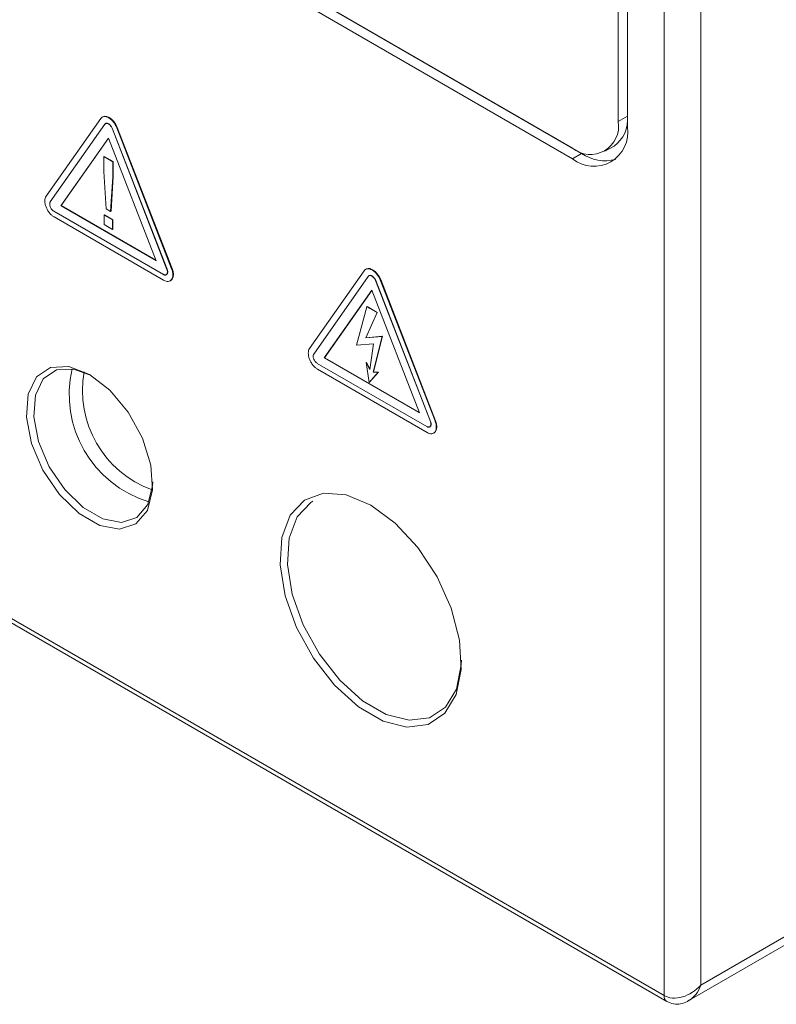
# Model space of a CAD drawing. Header units: millimetres. Extents: x -420 to 420, y -297 to 297.
# Tile 146 of 203: x 209 to 238, y 30 to 68. Entities that reach past the tile are written whole.
import ezdxf

# ---------------------------------------------------------------- set-up
doc = ezdxf.new("R2010")
doc.units = ezdxf.units.MM
doc.header["$MEASUREMENT"] = 0
doc.layers.add('layer 1', color=7, linetype='Continuous')

msp = doc.modelspace()

# ---------------------------------------------------------------- linework, layer by layer
at = {"layer": 'layer 1', "lineweight": 9}
for points in [[(233.7331, 30.4785), (233.7331, 30.4785), (233.7331, 165.2103), (233.7331, 165.2103)], [(235.1473, 164.802), (235.1473, 164.802), (235.1473, 30.8867), (235.1473, 30.8867)], [(231.9653, 64.1613), (231.9653, 64.1613), (231.9653, 104.0501), (231.9653, 104.0501)], [(232.3189, 63.9571), (232.3189, 63.9571), (232.3189, 103.8459), (232.3189, 103.8459)], [(191.3059, 85.5921), (191.3059, 85.5921), (230.1974, 63.1405), (230.1974, 63.1405)], [(191.6595, 85.3879), (191.6595, 85.3879), (230.551, 62.9363), (230.551, 62.9363)], [(191.3059, 85.1837), (191.3059, 85.1837), (230.1974, 62.7321), (230.1974, 62.7321)], [(209.8986, 61.2827), (209.8986, 61.2827), (212.0055, 64.2803), (212.0055, 64.2803)], [(212.0821, 64.3445), (212.0821, 64.3445), (212.0623, 64.3331), (212.0623, 64.3331)], [(231.8011, 63.2207), (232.1697, 63.4791), (232.3683, 63.9179), (232.3189, 64.3653)], [(232.3189, 64.3653), (232.3189, 64.3653), (231.9653, 64.1613), (231.9653, 64.1613)], [(210.0605, 61.0633), (210.0605, 61.0633), (212.1673, 64.0609), (212.1673, 64.0609)], [(212.4421, 63.9027), (212.4421, 63.9027), (212.4519, 63.9085), (212.4519, 63.9085)], [(212.4421, 63.9027), (212.4421, 63.9027), (214.5595, 58.4664), (214.5595, 58.4664)], [(212.4519, 63.9085), (212.4519, 63.9085), (214.5693, 58.4722), (214.5693, 58.4722)], [(212.6433, 63.9359), (212.6433, 63.9359), (212.6235, 63.9245), (212.6235, 63.9245)], [(212.6235, 63.9245), (212.6235, 63.9245), (214.7409, 58.4882), (214.7409, 58.4882)], [(214.7607, 58.4996), (214.7607, 58.4996), (212.6433, 63.9359), (212.6433, 63.9359)], [(210.4703, 60.9183), (210.4703, 60.9183), (212.3047, 63.5285), (212.3047, 63.5285)], [(210.4801, 60.9241), (210.4801, 60.9241), (212.3069, 63.5231), (212.3069, 63.5231)], [(212.3047, 63.5285), (212.3047, 63.5285), (214.1393, 58.8002), (214.1393, 58.8002)], [(231.4475, 63.0167), (231.4475, 63.0167), (231.8011, 63.2207), (231.8011, 63.2207)], [(212.1423, 62.8227), (212.1423, 62.8227), (212.1253, 62.8129), (212.1253, 62.8129)], [(212.1253, 62.2329), (212.1253, 62.2329), (212.1253, 62.8129), (212.1253, 62.8129)], [(212.1253, 62.8129), (212.1253, 62.8129), (212.4701, 62.6139), (212.4701, 62.6139)], [(212.1423, 62.8227), (212.1423, 62.8227), (212.4871, 62.6237), (212.4871, 62.6237)], [(212.4871, 62.6237), (212.4871, 62.6237), (212.4701, 62.6139), (212.4701, 62.6139)], [(212.4701, 62.6139), (212.4701, 62.6139), (212.4701, 62.0339), (212.4701, 62.0339)], [(212.4871, 62.6237), (212.4871, 62.6237), (212.4871, 62.0437), (212.4871, 62.0437)], [(230.551, 62.9363), (230.551, 62.9363), (230.1974, 62.7321), (230.1974, 62.7321)], [(230.551, 62.9363), (230.9338, 62.6711), (231.4133, 62.5861), (231.8637, 62.7037)], [(212.2105, 60.7981), (212.2105, 60.7981), (212.1253, 62.2329), (212.1253, 62.2329)], [(212.4701, 62.0339), (212.4701, 62.0339), (212.3895, 60.6947), (212.3895, 60.6947)], [(212.4871, 62.0437), (212.4871, 62.0437), (212.4065, 60.7045), (212.4065, 60.7045)], [(212.4871, 62.0437), (212.4871, 62.0437), (212.4701, 62.0339), (212.4701, 62.0339)], [(210.4801, 60.9241), (210.4801, 60.9241), (210.4703, 60.9183), (210.4703, 60.9183)], [(214.1393, 58.8002), (214.1393, 58.8002), (210.4703, 60.9183), (210.4703, 60.9183)], [(214.1335, 58.815), (214.1335, 58.815), (210.4801, 60.9241), (210.4801, 60.9241)], [(212.3895, 60.6947), (212.3895, 60.6947), (212.2105, 60.7981), (212.2105, 60.7981)], [(214.4221, 58.2704), (214.4221, 58.2704), (210.1981, 60.7091), (210.1981, 60.7091)], [(214.4321, 58.0472), (214.4321, 58.0472), (210.2079, 60.4859), (210.2079, 60.4859)], [(212.1381, 60.5561), (212.1381, 60.5561), (212.1551, 60.5659), (212.1551, 60.5659)], [(212.1381, 60.5561), (212.1381, 60.5561), (212.4579, 60.3715), (212.4579, 60.3715)], [(212.1381, 60.1901), (212.1381, 60.1901), (212.1381, 60.5561), (212.1381, 60.5561)], [(212.1551, 60.5659), (212.1551, 60.5659), (212.4749, 60.3813), (212.4749, 60.3813)], [(212.4065, 60.7045), (212.4065, 60.7045), (212.3895, 60.6947), (212.3895, 60.6947)], [(212.4749, 60.3813), (212.4749, 60.3813), (212.4579, 60.3715), (212.4579, 60.3715)], [(212.4579, 60.3715), (212.4579, 60.3715), (212.4579, 60.0055), (212.4579, 60.0055)], [(212.4749, 60.3813), (212.4749, 60.3813), (212.4749, 60.0153), (212.4749, 60.0153)], [(212.4579, 60.0055), (212.4579, 60.0055), (212.1381, 60.1901), (212.1381, 60.1901)], [(212.4749, 60.0153), (212.4749, 60.0153), (212.4579, 60.0055), (212.4579, 60.0055)], [(214.5693, 58.4722), (214.5693, 58.4722), (214.5595, 58.4664), (214.5595, 58.4664)], [(214.7409, 58.4882), (214.7409, 58.4882), (214.7607, 58.4996), (214.7607, 58.4996)], [(222.2417, 58.4794), (222.2417, 58.4794), (222.2219, 58.468), (222.2219, 58.468)], [(214.5331, 58.2586), (214.5331, 58.2586), (214.5457, 58.2658), (214.5457, 58.2658)], [(220.0582, 55.4178), (220.0582, 55.4178), (222.1651, 58.4154), (222.1651, 58.4154)], [(220.22, 55.1984), (220.22, 55.1984), (222.3269, 58.196), (222.3269, 58.196)], [(222.8029, 58.0708), (222.8029, 58.0708), (222.7831, 58.0594), (222.7831, 58.0594)], [(222.7831, 58.0594), (222.7831, 58.0594), (224.9005, 52.6231), (224.9005, 52.6231)], [(224.9203, 52.6345), (224.9203, 52.6345), (222.8029, 58.0708), (222.8029, 58.0708)], [(214.6845, 58.0222), (214.6845, 58.0222), (214.7045, 58.0336), (214.7045, 58.0336)], [(222.6017, 58.0378), (222.6017, 58.0378), (222.6115, 58.0434), (222.6115, 58.0434)], [(222.6017, 58.0378), (222.6017, 58.0378), (224.7191, 52.6015), (224.7191, 52.6015)], [(222.6115, 58.0434), (222.6115, 58.0434), (224.7289, 52.6073), (224.7289, 52.6073)], [(220.6299, 55.0534), (220.6299, 55.0534), (222.4643, 57.6636), (222.4643, 57.6636)], [(220.6397, 55.0592), (220.6397, 55.0592), (222.4665, 57.6582), (222.4665, 57.6582)], [(222.4643, 57.6636), (222.4643, 57.6636), (224.2989, 52.9351), (224.2989, 52.9351)], [(221.8695, 55.5402), (221.8695, 55.5402), (222.2661, 57.0288), (222.2661, 57.0288)], [(222.2759, 57.0346), (222.2759, 57.0346), (222.2661, 57.0288), (222.2661, 57.0288)], [(222.6627, 56.7998), (222.6627, 56.7998), (222.2661, 57.0288), (222.2661, 57.0288)], [(222.2759, 57.0346), (222.2759, 57.0346), (222.6727, 56.8056), (222.6727, 56.8056)], [(222.2265, 55.827), (222.2265, 55.827), (222.6627, 56.7998), (222.6627, 56.7998)], [(222.6727, 56.8056), (222.6727, 56.8056), (222.2363, 55.8328), (222.2363, 55.8328)], [(222.6727, 56.8056), (222.6727, 56.8056), (222.6627, 56.7998), (222.6627, 56.7998)], [(222.2265, 55.827), (222.2265, 55.827), (222.8611, 55.8838), (222.8611, 55.8838)], [(222.2265, 55.827), (222.2265, 55.827), (222.2363, 55.8328), (222.2363, 55.8328)], [(222.2363, 55.8328), (222.2363, 55.8328), (222.8709, 55.8896), (222.8709, 55.8896)], [(222.8611, 55.8838), (222.8611, 55.8838), (222.5197, 54.5029), (222.5197, 54.5029)], [(222.8709, 55.8896), (222.8709, 55.8896), (222.5297, 54.5087), (222.5297, 54.5087)], [(222.8709, 55.8896), (222.8709, 55.8896), (222.8611, 55.8838), (222.8611, 55.8838)], [(222.5231, 55.5986), (222.5231, 55.5986), (221.8695, 55.5402), (221.8695, 55.5402)], [(222.3837, 54.613), (222.3837, 54.613), (222.5231, 55.5986), (222.5231, 55.5986)], [(220.6397, 55.0592), (220.6397, 55.0592), (220.6299, 55.0534), (220.6299, 55.0534)], [(224.2989, 52.9351), (224.2989, 52.9351), (220.6299, 55.0534), (220.6299, 55.0534)], [(224.2931, 52.9499), (224.2931, 52.9499), (220.6397, 55.0592), (220.6397, 55.0592)], [(224.5817, 52.4055), (224.5817, 52.4055), (220.3576, 54.8442), (220.3576, 54.8442)], [(222.2559, 54.88), (222.2559, 54.88), (222.2459, 54.8742), (222.2459, 54.8742)], [(222.3653, 54.1087), (222.3653, 54.1087), (222.2459, 54.8742), (222.2459, 54.8742)], [(222.2459, 54.8742), (222.2459, 54.8742), (222.3837, 54.613), (222.3837, 54.613)], [(222.2559, 54.88), (222.2559, 54.88), (222.3863, 54.6324), (222.3863, 54.6324)], [(210.9055, 54.6332), (210.3885, 52.4119), (211.6825, 50.1703), (213.8647, 49.5073)], [(211.3737, 54.5229), (211.0141, 52.5715), (212.1189, 50.6461), (213.9855, 49.9723)], [(224.5917, 52.1821), (224.5917, 52.1821), (220.3674, 54.6208), (220.3674, 54.6208)], [(222.7073, 54.5011), (222.7073, 54.5011), (222.3653, 54.1087), (222.3653, 54.1087)], [(222.7173, 54.5069), (222.7173, 54.5069), (222.3751, 54.1145), (222.3751, 54.1145)], [(222.5297, 54.5087), (222.5297, 54.5087), (222.5197, 54.5029), (222.5197, 54.5029)], [(222.5197, 54.5029), (222.5197, 54.5029), (222.7073, 54.5011), (222.7073, 54.5011)], [(222.5297, 54.5087), (222.5297, 54.5087), (222.7173, 54.5069), (222.7173, 54.5069)], [(222.7173, 54.5069), (222.7173, 54.5069), (222.7073, 54.5011), (222.7073, 54.5011)], [(222.3751, 54.1145), (222.3751, 54.1145), (222.3653, 54.1087), (222.3653, 54.1087)], [(224.6927, 52.3935), (224.6927, 52.3935), (224.7053, 52.4007), (224.7053, 52.4007)], [(224.7289, 52.6073), (224.7289, 52.6073), (224.7191, 52.6015), (224.7191, 52.6015)], [(224.9005, 52.6231), (224.9005, 52.6231), (224.9203, 52.6345), (224.9203, 52.6345)], [(224.8441, 52.1571), (224.8441, 52.1571), (224.8641, 52.1685), (224.8641, 52.1685)], [(196.5314, 51.9547), (196.5314, 51.9547), (233.7331, 30.4785), (233.7331, 30.4785)], [(196.6938, 51.6917), (196.6938, 51.6917), (233.8367, 30.2497), (233.8367, 30.2497)], [(235.1473, 30.8867), (235.1473, 30.8867), (242.0433, 34.8678), (242.0433, 34.8678)], [(234.6901, 30.2847), (234.6901, 30.2847), (241.8361, 34.4098), (241.8361, 34.4098)], [(234.7103, 30.2967), (234.9005, 30.4145), (235.0569, 30.6257), (235.1473, 30.8867)], [(234.7103, 30.2967), (234.9005, 30.4145), (235.0569, 30.6257), (235.1473, 30.8867)], [(234.7103, 30.2967), (234.9005, 30.4145), (235.0569, 30.6257), (235.1473, 30.8867)], [(234.7103, 30.2967), (234.9005, 30.4145), (235.0569, 30.6257), (235.1473, 30.8867)], [(234.7103, 30.2967), (234.9005, 30.4145), (235.0569, 30.6257), (235.1473, 30.8867)], [(234.7103, 30.2967), (234.9005, 30.4145), (235.0569, 30.6257), (235.1473, 30.8867)], [(234.7103, 30.2967), (234.9005, 30.4145), (235.0569, 30.6255), (235.1473, 30.8867)], [(234.7103, 30.2967), (234.9005, 30.4145), (235.0569, 30.6255), (235.1473, 30.8867)], [(234.7103, 30.2967), (234.9005, 30.4143), (235.0569, 30.6255), (235.1473, 30.8867)], [(234.7103, 30.2967), (234.9005, 30.4143), (235.0569, 30.6255), (235.1473, 30.8867)], [(234.7103, 30.2967), (234.9005, 30.4143), (235.0569, 30.6255), (235.1473, 30.8867)], [(234.7103, 30.2967), (234.9005, 30.4143), (235.0569, 30.6255), (235.1473, 30.8867)], [(234.7103, 30.2967), (234.9005, 30.4143), (235.0569, 30.6255), (235.1473, 30.8867)], [(234.7103, 30.2967), (234.9005, 30.4143), (235.0569, 30.6255), (235.1473, 30.8867)], [(234.7103, 30.2967), (234.9005, 30.4143), (235.0569, 30.6255), (235.1473, 30.8867)], [(234.7103, 30.2967), (234.9005, 30.4143), (235.0569, 30.6255), (235.1473, 30.8867)], [(234.7103, 30.2967), (234.9005, 30.4143), (235.0569, 30.6255), (235.1473, 30.8867)], [(234.7103, 30.2967), (234.9005, 30.4143), (235.0569, 30.6255), (235.1473, 30.8867)], [(234.7103, 30.2967), (234.9005, 30.4143), (235.0569, 30.6255), (235.1473, 30.8867)], [(234.7103, 30.2967), (234.9005, 30.4143), (235.0569, 30.6255), (235.1473, 30.8867)], [(234.7103, 30.2967), (234.9005, 30.4143), (235.0569, 30.6255), (235.1473, 30.8867)], [(235.1473, 30.8867), (235.1473, 30.8867), (235.1473, 30.8867), (235.1473, 30.8867)], [(235.1473, 30.8867), (235.1473, 30.8867), (235.1473, 30.8867), (235.1473, 30.8867)], [(233.7331, 30.4785), (233.7233, 30.3891), (233.7629, 30.3013), (233.8367, 30.2497)], [(233.7331, 30.4785), (233.7331, 30.4785), (233.7331, 30.4785), (233.7331, 30.4785)], [(234.4401, 30.4291), (234.4401, 30.4291), (234.4401, 30.4289), (234.4401, 30.4289)], [(234.7103, 30.2967), (234.7103, 30.2967), (234.7103, 30.2967), (234.7103, 30.2967)]]:
    msp.add_open_spline(points, degree=3, dxfattribs=at)
for points, knots in [([(212.0055, 64.2803), (212.0231, 64.2999), (212.0407, 64.3195), (212.0621, 64.3329), (212.0621, 64.3329), (212.0837, 64.3463), (212.1089, 64.3535), (212.1359, 64.3559), (212.1359, 64.3559), (212.1631, 64.3581), (212.1919, 64.3553), (212.2219, 64.3475), (212.2219, 64.3475), (212.2519, 64.3395), (212.2831, 64.3263), (212.3143, 64.3083), (212.3143, 64.3083), (212.3455, 64.2903), (212.3765, 64.2677), (212.4065, 64.2411), (212.4065, 64.2411), (212.4367, 64.2145), (212.4655, 64.1839), (212.4927, 64.1505), (212.4927, 64.1505), (212.5197, 64.1169), (212.5451, 64.0805), (212.5667, 64.0425), (212.5667, 64.0425), (212.5881, 64.0043), (212.6057, 63.9643), (212.6235, 63.9245)], [0, 0, 0, 0, 0.1111111, 0.1111111, 0.1111111, 0.1111111, 0.2222222, 0.2222222, 0.2222222, 0.2222222, 0.3333333, 0.3333333, 0.3333333, 0.3333333, 0.4444444, 0.4444444, 0.4444444, 0.4444444, 0.5555556, 0.5555556, 0.5555556, 0.5555556, 0.6666667, 0.6666667, 0.6666667, 0.6666667, 0.7777778, 0.7777778, 0.7777778, 0.7777778, 1, 1, 1, 1]), ([(212.6433, 63.9359), (212.6433, 63.9359), (212.5865, 64.0539), (212.5865, 64.0539), (212.5865, 64.0539), (212.5865, 64.0539), (212.5125, 64.1619), (212.5125, 64.1619), (212.5125, 64.1619), (212.5125, 64.1619), (212.4265, 64.2525), (212.4265, 64.2525), (212.4265, 64.2525), (212.4265, 64.2525), (212.3341, 64.3197), (212.3341, 64.3197), (212.3341, 64.3197), (212.3341, 64.3197), (212.2419, 64.3589), (212.2419, 64.3589), (212.2419, 64.3589), (212.2419, 64.3589), (212.1559, 64.3673), (212.1559, 64.3673), (212.1559, 64.3673), (212.1559, 64.3673), (212.0821, 64.3445), (212.0821, 64.3445)], [0, 0, 0, 0, 0.125, 0.125, 0.125, 0.125, 0.25, 0.25, 0.25, 0.25, 0.375, 0.375, 0.375, 0.375, 0.5, 0.5, 0.5, 0.5, 0.625, 0.625, 0.625, 0.625, 0.75, 0.75, 0.75, 0.75, 1, 1, 1, 1]), ([(230.1974, 63.1405), (230.5488, 62.8539), (231.0408, 62.8143), (231.4337, 63.0409), (231.4337, 63.0409), (231.8263, 63.2677), (232.0379, 63.7137), (231.9653, 64.1613)], [0, 0, 0, 0, 0.3333333, 0.3333333, 0.3333333, 0.3333333, 1, 1, 1, 1]), ([(212.4421, 63.9027), (212.4341, 63.9205), (212.4263, 63.9383), (212.4167, 63.9553), (212.4167, 63.9553), (212.4071, 63.9721), (212.3959, 63.9883), (212.3839, 64.0033), (212.3839, 64.0033), (212.3719, 64.0181), (212.3589, 64.0317), (212.3457, 64.0435), (212.3457, 64.0435), (212.3323, 64.0553), (212.3185, 64.0655), (212.3045, 64.0735), (212.3045, 64.0735), (212.2907, 64.0815), (212.2769, 64.0873), (212.2635, 64.0909), (212.2635, 64.0909), (212.2501, 64.0943), (212.2373, 64.0955), (212.2253, 64.0945), (212.2253, 64.0945), (212.2133, 64.0935), (212.2021, 64.0903), (212.1925, 64.0843), (212.1925, 64.0843), (212.1829, 64.0783), (212.1751, 64.0697), (212.1673, 64.0609)], [0, 0, 0, 0, 0.1111111, 0.1111111, 0.1111111, 0.1111111, 0.2222222, 0.2222222, 0.2222222, 0.2222222, 0.3333333, 0.3333333, 0.3333333, 0.3333333, 0.4444444, 0.4444444, 0.4444444, 0.4444444, 0.5555556, 0.5555556, 0.5555556, 0.5555556, 0.6666667, 0.6666667, 0.6666667, 0.6666667, 0.7777778, 0.7777778, 0.7777778, 0.7777778, 1, 1, 1, 1]), ([(212.1773, 64.0667), (212.1851, 64.0753), (212.1929, 64.0841), (212.2025, 64.0901), (212.2025, 64.0901), (212.2119, 64.0961), (212.2231, 64.0993), (212.2353, 64.1003), (212.2353, 64.1003), (212.2473, 64.1013), (212.2601, 64.1001), (212.2735, 64.0965), (212.2735, 64.0965), (212.2867, 64.0931), (212.3007, 64.0871), (212.3145, 64.0791), (212.3145, 64.0791), (212.3283, 64.0711), (212.3421, 64.0611), (212.3555, 64.0493), (212.3555, 64.0493), (212.3689, 64.0375), (212.3817, 64.0239), (212.3937, 64.0089), (212.3937, 64.0089), (212.4059, 63.9941), (212.4171, 63.9779), (212.4267, 63.9609), (212.4267, 63.9609), (212.4363, 63.9439), (212.4441, 63.9263), (212.4519, 63.9085)], [0, 0, 0, 0, 0.1111111, 0.1111111, 0.1111111, 0.1111111, 0.2222222, 0.2222222, 0.2222222, 0.2222222, 0.3333333, 0.3333333, 0.3333333, 0.3333333, 0.4444444, 0.4444444, 0.4444444, 0.4444444, 0.5555556, 0.5555556, 0.5555556, 0.5555556, 0.6666667, 0.6666667, 0.6666667, 0.6666667, 0.7777778, 0.7777778, 0.7777778, 0.7777778, 1, 1, 1, 1]), ([(230.1974, 62.7321), (230.6192, 62.3883), (231.2095, 62.3407), (231.6809, 62.6129), (231.6809, 62.6129), (232.1521, 62.8849), (232.4061, 63.4201), (232.3189, 63.9571)], [0, 0, 0, 0, 0.3333333, 0.3333333, 0.3333333, 0.3333333, 1, 1, 1, 1]), ([(210.2079, 60.4859), (210.1767, 60.5065), (210.1455, 60.5273), (210.1155, 60.5533), (210.1155, 60.5533), (210.0855, 60.5791), (210.0563, 60.6103), (210.0293, 60.6441), (210.0293, 60.6441), (210.0023, 60.6779), (209.9775, 60.7143), (209.9555, 60.7523), (209.9555, 60.7523), (209.9335, 60.7905), (209.9142, 60.8303), (209.8986, 60.8705), (209.8986, 60.8705), (209.883, 60.9107), (209.871, 60.9511), (209.863, 60.9905), (209.863, 60.9905), (209.8548, 61.0299), (209.851, 61.0681), (209.8508, 61.1041), (209.8508, 61.1041), (209.8506, 61.1403), (209.8544, 61.1745), (209.863, 61.2039), (209.863, 61.2039), (209.8716, 61.2333), (209.885, 61.2579), (209.8986, 61.2827)], [0, 0, 0, 0, 0.1111111, 0.1111111, 0.1111111, 0.1111111, 0.2222222, 0.2222222, 0.2222222, 0.2222222, 0.3333333, 0.3333333, 0.3333333, 0.3333333, 0.4444444, 0.4444444, 0.4444444, 0.4444444, 0.5555556, 0.5555556, 0.5555556, 0.5555556, 0.6666667, 0.6666667, 0.6666667, 0.6666667, 0.7777778, 0.7777778, 0.7777778, 0.7777778, 1, 1, 1, 1]), ([(210.1981, 60.7091), (210.1841, 60.7183), (210.1703, 60.7275), (210.1569, 60.7391), (210.1569, 60.7391), (210.1435, 60.7505), (210.1307, 60.7645), (210.1187, 60.7795), (210.1187, 60.7795), (210.1067, 60.7945), (210.0955, 60.8107), (210.0857, 60.8275), (210.0857, 60.8275), (210.0759, 60.8445), (210.0675, 60.8623), (210.0605, 60.8801), (210.0605, 60.8801), (210.0535, 60.8979), (210.0483, 60.9159), (210.0447, 60.9335), (210.0447, 60.9335), (210.0411, 60.9509), (210.0393, 60.9679), (210.0393, 60.9839), (210.0393, 60.9839), (210.0391, 61.0001), (210.0409, 61.0153), (210.0447, 61.0283), (210.0447, 61.0283), (210.0485, 61.0413), (210.0545, 61.0523), (210.0605, 61.0633)], [0, 0, 0, 0, 0.1111111, 0.1111111, 0.1111111, 0.1111111, 0.2222222, 0.2222222, 0.2222222, 0.2222222, 0.3333333, 0.3333333, 0.3333333, 0.3333333, 0.4444444, 0.4444444, 0.4444444, 0.4444444, 0.5555556, 0.5555556, 0.5555556, 0.5555556, 0.6666667, 0.6666667, 0.6666667, 0.6666667, 0.7777778, 0.7777778, 0.7777778, 0.7777778, 1, 1, 1, 1]), ([(214.5595, 58.4664), (214.5655, 58.4486), (214.5715, 58.4306), (214.5755, 58.413), (214.5755, 58.413), (214.5793, 58.3956), (214.5809, 58.3784), (214.5809, 58.3624), (214.5809, 58.3624), (214.5809, 58.3464), (214.5791, 58.3314), (214.5755, 58.318), (214.5755, 58.318), (214.5721, 58.3046), (214.5667, 58.2928), (214.5597, 58.2828), (214.5597, 58.2828), (214.5529, 58.273), (214.5443, 58.265), (214.5345, 58.2594), (214.5345, 58.2594), (214.5247, 58.2538), (214.5137, 58.2504), (214.5017, 58.2492), (214.5017, 58.2492), (214.4897, 58.248), (214.4767, 58.249), (214.4633, 58.253), (214.4633, 58.253), (214.4499, 58.2568), (214.4361, 58.2636), (214.4221, 58.2704)], [0, 0, 0, 0, 0.1111111, 0.1111111, 0.1111111, 0.1111111, 0.2222222, 0.2222222, 0.2222222, 0.2222222, 0.3333333, 0.3333333, 0.3333333, 0.3333333, 0.4444444, 0.4444444, 0.4444444, 0.4444444, 0.5555556, 0.5555556, 0.5555556, 0.5555556, 0.6666667, 0.6666667, 0.6666667, 0.6666667, 0.7777778, 0.7777778, 0.7777778, 0.7777778, 1, 1, 1, 1]), ([(214.7409, 58.4882), (214.7545, 58.4478), (214.7681, 58.4074), (214.7767, 58.368), (214.7767, 58.368), (214.7855, 58.3286), (214.7893, 58.29), (214.7891, 58.254), (214.7891, 58.254), (214.7891, 58.218), (214.7851, 58.1842), (214.7771, 58.154), (214.7771, 58.154), (214.7691, 58.124), (214.7571, 58.0972), (214.7415, 58.075), (214.7415, 58.075), (214.7259, 58.0528), (214.7069, 58.035), (214.6847, 58.0222), (214.6847, 58.0222), (214.6627, 58.0096), (214.6379, 58.002), (214.6107, 57.9994), (214.6107, 57.9994), (214.5837, 57.9968), (214.5547, 57.999), (214.5247, 58.0078), (214.5247, 58.0078), (214.4945, 58.0166), (214.4633, 58.032), (214.4321, 58.0472)], [0, 0, 0, 0, 0.1111111, 0.1111111, 0.1111111, 0.1111111, 0.2222222, 0.2222222, 0.2222222, 0.2222222, 0.3333333, 0.3333333, 0.3333333, 0.3333333, 0.4444444, 0.4444444, 0.4444444, 0.4444444, 0.5555556, 0.5555556, 0.5555556, 0.5555556, 0.6666667, 0.6666667, 0.6666667, 0.6666667, 0.7777778, 0.7777778, 0.7777778, 0.7777778, 1, 1, 1, 1]), ([(214.5693, 58.4722), (214.5753, 58.4542), (214.5815, 58.4364), (214.5853, 58.4188), (214.5853, 58.4188), (214.5891, 58.4012), (214.5909, 58.3842), (214.5909, 58.3682), (214.5909, 58.3682), (214.5907, 58.3522), (214.5891, 58.3372), (214.5855, 58.3238), (214.5855, 58.3238), (214.5819, 58.3104), (214.5767, 58.2984), (214.5697, 58.2886), (214.5697, 58.2886), (214.5627, 58.2786), (214.5543, 58.2708), (214.5445, 58.265), (214.5445, 58.265), (214.5347, 58.2594), (214.5235, 58.256), (214.5115, 58.255), (214.5115, 58.255), (214.4995, 58.2538), (214.4867, 58.2548), (214.4733, 58.2586), (214.4733, 58.2586), (214.4599, 58.2626), (214.4461, 58.2694), (214.4321, 58.2762)], [0, 0, 0, 0, 0.1111111, 0.1111111, 0.1111111, 0.1111111, 0.2222222, 0.2222222, 0.2222222, 0.2222222, 0.3333333, 0.3333333, 0.3333333, 0.3333333, 0.4444444, 0.4444444, 0.4444444, 0.4444444, 0.5555556, 0.5555556, 0.5555556, 0.5555556, 0.6666667, 0.6666667, 0.6666667, 0.6666667, 0.7777778, 0.7777778, 0.7777778, 0.7777778, 1, 1, 1, 1]), ([(214.7045, 58.0336), (214.7045, 58.0336), (214.7047, 58.0338), (214.7047, 58.0338), (214.7047, 58.0338), (214.7047, 58.0338), (214.7613, 58.0866), (214.7613, 58.0866), (214.7613, 58.0866), (214.7613, 58.0866), (214.7969, 58.1656), (214.7969, 58.1656), (214.7969, 58.1656), (214.7969, 58.1656), (214.8089, 58.2654), (214.8089, 58.2654), (214.8089, 58.2654), (214.8089, 58.2654), (214.7967, 58.3794), (214.7967, 58.3794), (214.7967, 58.3794), (214.7967, 58.3794), (214.7607, 58.4996), (214.7607, 58.4996)], [0, 0, 0, 0, 0.1428571, 0.1428571, 0.1428571, 0.1428571, 0.2857143, 0.2857143, 0.2857143, 0.2857143, 0.4285714, 0.4285714, 0.4285714, 0.4285714, 0.5714286, 0.5714286, 0.5714286, 0.5714286, 0.7142857, 0.7142857, 0.7142857, 0.7142857, 1, 1, 1, 1]), ([(222.1651, 58.4154), (222.1827, 58.435), (222.2003, 58.4546), (222.2217, 58.468), (222.2217, 58.468), (222.2433, 58.4814), (222.2685, 58.4886), (222.2957, 58.4908), (222.2957, 58.4908), (222.3227, 58.493), (222.3515, 58.4904), (222.3817, 58.4824), (222.3817, 58.4824), (222.4117, 58.4744), (222.4427, 58.4612), (222.4739, 58.4432), (222.4739, 58.4432), (222.5051, 58.4254), (222.5361, 58.4026), (222.5663, 58.376), (222.5663, 58.376), (222.5963, 58.3494), (222.6251, 58.3188), (222.6523, 58.2854), (222.6523, 58.2854), (222.6795, 58.252), (222.7047, 58.2156), (222.7263, 58.1774), (222.7263, 58.1774), (222.7477, 58.1392), (222.7655, 58.0994), (222.7831, 58.0594)], [0, 0, 0, 0, 0.1111111, 0.1111111, 0.1111111, 0.1111111, 0.2222222, 0.2222222, 0.2222222, 0.2222222, 0.3333333, 0.3333333, 0.3333333, 0.3333333, 0.4444444, 0.4444444, 0.4444444, 0.4444444, 0.5555556, 0.5555556, 0.5555556, 0.5555556, 0.6666667, 0.6666667, 0.6666667, 0.6666667, 0.7777778, 0.7777778, 0.7777778, 0.7777778, 1, 1, 1, 1]), ([(222.8029, 58.0708), (222.8029, 58.0708), (222.7461, 58.1888), (222.7461, 58.1888), (222.7461, 58.1888), (222.7461, 58.1888), (222.6721, 58.2968), (222.6721, 58.2968), (222.6721, 58.2968), (222.6721, 58.2968), (222.5861, 58.3876), (222.5861, 58.3876), (222.5861, 58.3876), (222.5861, 58.3876), (222.4937, 58.4548), (222.4937, 58.4548), (222.4937, 58.4548), (222.4937, 58.4548), (222.4015, 58.4938), (222.4015, 58.4938), (222.4015, 58.4938), (222.4015, 58.4938), (222.3155, 58.5022), (222.3155, 58.5022), (222.3155, 58.5022), (222.3155, 58.5022), (222.2417, 58.4794), (222.2417, 58.4794)], [0, 0, 0, 0, 0.125, 0.125, 0.125, 0.125, 0.25, 0.25, 0.25, 0.25, 0.375, 0.375, 0.375, 0.375, 0.5, 0.5, 0.5, 0.5, 0.625, 0.625, 0.625, 0.625, 0.75, 0.75, 0.75, 0.75, 1, 1, 1, 1]), ([(222.6017, 58.0378), (222.5937, 58.0556), (222.5859, 58.0732), (222.5763, 58.0902), (222.5763, 58.0902), (222.5669, 58.1072), (222.5555, 58.1234), (222.5435, 58.1382), (222.5435, 58.1382), (222.5315, 58.1532), (222.5185, 58.1668), (222.5053, 58.1786), (222.5053, 58.1786), (222.4919, 58.1904), (222.4781, 58.2004), (222.4641, 58.2084), (222.4641, 58.2084), (222.4503, 58.2164), (222.4365, 58.2222), (222.4231, 58.2258), (222.4231, 58.2258), (222.4099, 58.2294), (222.3969, 58.2306), (222.3849, 58.2296), (222.3849, 58.2296), (222.3729, 58.2286), (222.3617, 58.2254), (222.3521, 58.2194), (222.3521, 58.2194), (222.3425, 58.2134), (222.3347, 58.2046), (222.3269, 58.196)], [0, 0, 0, 0, 0.1111111, 0.1111111, 0.1111111, 0.1111111, 0.2222222, 0.2222222, 0.2222222, 0.2222222, 0.3333333, 0.3333333, 0.3333333, 0.3333333, 0.4444444, 0.4444444, 0.4444444, 0.4444444, 0.5555556, 0.5555556, 0.5555556, 0.5555556, 0.6666667, 0.6666667, 0.6666667, 0.6666667, 0.7777778, 0.7777778, 0.7777778, 0.7777778, 1, 1, 1, 1]), ([(222.3369, 58.2016), (222.3447, 58.2104), (222.3525, 58.219), (222.3621, 58.225), (222.3621, 58.225), (222.3715, 58.231), (222.3829, 58.2342), (222.3949, 58.2352), (222.3949, 58.2352), (222.4069, 58.2362), (222.4197, 58.235), (222.4331, 58.2316), (222.4331, 58.2316), (222.4465, 58.228), (222.4603, 58.2222), (222.4741, 58.2142), (222.4741, 58.2142), (222.4879, 58.2062), (222.5017, 58.1962), (222.5151, 58.1842), (222.5151, 58.1842), (222.5285, 58.1724), (222.5413, 58.1588), (222.5535, 58.144), (222.5535, 58.144), (222.5655, 58.129), (222.5767, 58.113), (222.5863, 58.096), (222.5863, 58.096), (222.5959, 58.079), (222.6037, 58.0612), (222.6115, 58.0434)], [0, 0, 0, 0, 0.1111111, 0.1111111, 0.1111111, 0.1111111, 0.2222222, 0.2222222, 0.2222222, 0.2222222, 0.3333333, 0.3333333, 0.3333333, 0.3333333, 0.4444444, 0.4444444, 0.4444444, 0.4444444, 0.5555556, 0.5555556, 0.5555556, 0.5555556, 0.6666667, 0.6666667, 0.6666667, 0.6666667, 0.7777778, 0.7777778, 0.7777778, 0.7777778, 1, 1, 1, 1]), ([(220.3674, 54.6208), (220.3362, 54.6416), (220.3052, 54.6622), (220.275, 54.6882), (220.275, 54.6882), (220.245, 54.7142), (220.2158, 54.7454), (220.189, 54.7792), (220.189, 54.7792), (220.162, 54.8128), (220.137, 54.8492), (220.115, 54.8872), (220.115, 54.8872), (220.093, 54.9254), (220.0738, 54.9652), (220.0582, 55.0054), (220.0582, 55.0054), (220.0426, 55.0456), (220.0306, 55.0862), (220.0226, 55.1254), (220.0226, 55.1254), (220.0146, 55.1648), (220.0106, 55.203), (220.0104, 55.2392), (220.0104, 55.2392), (220.0102, 55.2754), (220.014, 55.3094), (220.0226, 55.3388), (220.0226, 55.3388), (220.0312, 55.3682), (220.0446, 55.393), (220.0582, 55.4176)], [0, 0, 0, 0, 0.1111111, 0.1111111, 0.1111111, 0.1111111, 0.2222222, 0.2222222, 0.2222222, 0.2222222, 0.3333333, 0.3333333, 0.3333333, 0.3333333, 0.4444444, 0.4444444, 0.4444444, 0.4444444, 0.5555556, 0.5555556, 0.5555556, 0.5555556, 0.6666667, 0.6666667, 0.6666667, 0.6666667, 0.7777778, 0.7777778, 0.7777778, 0.7777778, 1, 1, 1, 1]), ([(220.3576, 54.8442), (220.3436, 54.8534), (220.3298, 54.8626), (220.3164, 54.874), (220.3164, 54.874), (220.303, 54.8856), (220.2902, 54.8994), (220.2782, 54.9144), (220.2782, 54.9144), (220.2662, 54.9294), (220.255, 54.9456), (220.2452, 54.9626), (220.2452, 54.9626), (220.2354, 54.9794), (220.227, 54.9972), (220.22, 55.015), (220.22, 55.015), (220.2132, 55.033), (220.2078, 55.051), (220.2042, 55.0684), (220.2042, 55.0684), (220.2006, 55.086), (220.1988, 55.1028), (220.1988, 55.119), (220.1988, 55.119), (220.1988, 55.135), (220.2004, 55.1502), (220.2042, 55.1632), (220.2042, 55.1632), (220.208, 55.1764), (220.214, 55.1874), (220.22, 55.1984)], [0, 0, 0, 0, 0.1111111, 0.1111111, 0.1111111, 0.1111111, 0.2222222, 0.2222222, 0.2222222, 0.2222222, 0.3333333, 0.3333333, 0.3333333, 0.3333333, 0.4444444, 0.4444444, 0.4444444, 0.4444444, 0.5555556, 0.5555556, 0.5555556, 0.5555556, 0.6666667, 0.6666667, 0.6666667, 0.6666667, 0.7777778, 0.7777778, 0.7777778, 0.7777778, 1, 1, 1, 1]), ([(211.5719, 54.4179), (211.5719, 54.4179), (212.3641, 53.8079), (212.3641, 53.8079), (212.3641, 53.8079), (212.3641, 53.8079), (213.0703, 52.9589), (213.0703, 52.9589), (213.0703, 52.9589), (213.0703, 52.9589), (213.6143, 51.9625), (213.6143, 51.9625), (213.6143, 51.9625), (213.6143, 51.9625), (213.9369, 50.9271), (213.9369, 50.9271), (213.9369, 50.9271), (213.9369, 50.9271), (214.0031, 49.9647), (214.0031, 49.9647), (214.0031, 49.9647), (214.0031, 49.9647), (213.8061, 49.1794), (213.8061, 49.1794), (213.8061, 49.1794), (213.8061, 49.1794), (213.3667, 48.6566), (213.3667, 48.6566), (213.3667, 48.6566), (213.3667, 48.6566), (212.7331, 48.4528), (212.7331, 48.4528), (212.7331, 48.4528), (212.7331, 48.4528), (211.9735, 48.5902), (211.9735, 48.5902), (211.9735, 48.5902), (211.9735, 48.5902), (211.1705, 49.0538), (211.1705, 49.0538), (211.1705, 49.0538), (211.1705, 49.0538), (210.4109, 49.7935), (210.4109, 49.7935), (210.4109, 49.7935), (210.4109, 49.7935), (209.777, 50.7289), (209.777, 50.7289), (209.777, 50.7289), (209.777, 50.7289), (209.3378, 51.7589), (209.3378, 51.7589), (209.3378, 51.7589), (209.3378, 51.7589), (209.1406, 52.7717), (209.1406, 52.7717), (209.1406, 52.7717), (209.1406, 52.7717), (209.207, 53.6575), (209.207, 53.6575), (209.207, 53.6575), (209.207, 53.6575), (209.5296, 54.3205), (209.5296, 54.3205), (209.5296, 54.3205), (209.5296, 54.3205), (210.0735, 54.689), (210.0735, 54.689), (210.0735, 54.689), (210.0735, 54.689), (210.7799, 54.7226), (210.7799, 54.7226), (210.7799, 54.7226), (210.7799, 54.7226), (211.5719, 54.4179), (211.5719, 54.4179)], [0, 0, 0, 0, 0.05, 0.05, 0.05, 0.05, 0.1, 0.1, 0.1, 0.1, 0.15, 0.15, 0.15, 0.15, 0.2, 0.2, 0.2, 0.2, 0.25, 0.25, 0.25, 0.25, 0.3, 0.3, 0.3, 0.3, 0.35, 0.35, 0.35, 0.35, 0.4, 0.4, 0.4, 0.4, 0.45, 0.45, 0.45, 0.45, 0.5, 0.5, 0.5, 0.5, 0.55, 0.55, 0.55, 0.55, 0.6, 0.6, 0.6, 0.6, 0.65, 0.65, 0.65, 0.65, 0.7, 0.7, 0.7, 0.7, 0.75, 0.75, 0.75, 0.75, 0.8, 0.8, 0.8, 0.8, 0.85, 0.85, 0.85, 0.85, 0.9, 0.9, 0.9, 0.9, 1, 1, 1, 1]), ([(211.6441, 54.3749), (211.6441, 54.3749), (210.9671, 54.6232), (210.9671, 54.6232), (210.9671, 54.6232), (210.9671, 54.6232), (210.3019, 54.5915), (210.3019, 54.5915), (210.3019, 54.5915), (210.3019, 54.5915), (209.7894, 54.2445), (209.7894, 54.2445), (209.7894, 54.2445), (209.7894, 54.2445), (209.4856, 53.6199), (209.4856, 53.6199), (209.4856, 53.6199), (209.4856, 53.6199), (209.423, 52.7853), (209.423, 52.7853), (209.423, 52.7853), (209.423, 52.7853), (209.6088, 51.8313), (209.6088, 51.8313), (209.6088, 51.8313), (209.6088, 51.8313), (210.0227, 50.8611), (210.0227, 50.8611), (210.0227, 50.8611), (210.0227, 50.8611), (210.6197, 49.9799), (210.6197, 49.9799), (210.6197, 49.9799), (210.6197, 49.9799), (211.3351, 49.283), (211.3351, 49.283), (211.3351, 49.283), (211.3351, 49.283), (212.0917, 48.8464), (212.0917, 48.8464), (212.0917, 48.8464), (212.0917, 48.8464), (212.8071, 48.717), (212.8071, 48.717), (212.8071, 48.717), (212.8071, 48.717), (213.4041, 48.9088), (213.4041, 48.9088), (213.4041, 48.9088), (213.4041, 48.9088), (213.8179, 49.4015), (213.8179, 49.4015), (213.8179, 49.4015), (213.8179, 49.4015), (214.0037, 50.1411), (214.0037, 50.1411), (214.0037, 50.1411), (214.0037, 50.1411), (214.0105, 50.2759), (214.0105, 50.2759)], [0, 0, 0, 0, 0.0625, 0.0625, 0.0625, 0.0625, 0.125, 0.125, 0.125, 0.125, 0.1875, 0.1875, 0.1875, 0.1875, 0.25, 0.25, 0.25, 0.25, 0.3125, 0.3125, 0.3125, 0.3125, 0.375, 0.375, 0.375, 0.375, 0.4375, 0.4375, 0.4375, 0.4375, 0.5, 0.5, 0.5, 0.5, 0.5625, 0.5625, 0.5625, 0.5625, 0.625, 0.625, 0.625, 0.625, 0.6875, 0.6875, 0.6875, 0.6875, 0.75, 0.75, 0.75, 0.75, 0.8125, 0.8125, 0.8125, 0.8125, 0.875, 0.875, 0.875, 0.875, 1, 1, 1, 1]), ([(224.7191, 52.6015), (224.7251, 52.5835), (224.7311, 52.5655), (224.7351, 52.5481), (224.7351, 52.5481), (224.7389, 52.5305), (224.7405, 52.5135), (224.7405, 52.4973), (224.7405, 52.4973), (224.7405, 52.4813), (224.7387, 52.4663), (224.7351, 52.4529), (224.7351, 52.4529), (224.7317, 52.4395), (224.7263, 52.4277), (224.7193, 52.4179), (224.7193, 52.4179), (224.7125, 52.4079), (224.7039, 52.3999), (224.6941, 52.3943), (224.6941, 52.3943), (224.6843, 52.3887), (224.6733, 52.3853), (224.6613, 52.3841), (224.6613, 52.3841), (224.6493, 52.3831), (224.6363, 52.3841), (224.6229, 52.3879), (224.6229, 52.3879), (224.6095, 52.3919), (224.5957, 52.3987), (224.5817, 52.4055)], [0, 0, 0, 0, 0.1111111, 0.1111111, 0.1111111, 0.1111111, 0.2222222, 0.2222222, 0.2222222, 0.2222222, 0.3333333, 0.3333333, 0.3333333, 0.3333333, 0.4444444, 0.4444444, 0.4444444, 0.4444444, 0.5555556, 0.5555556, 0.5555556, 0.5555556, 0.6666667, 0.6666667, 0.6666667, 0.6666667, 0.7777778, 0.7777778, 0.7777778, 0.7777778, 1, 1, 1, 1]), ([(224.9005, 52.6231), (224.9141, 52.5827), (224.9277, 52.5423), (224.9365, 52.5029), (224.9365, 52.5029), (224.9451, 52.4635), (224.9489, 52.4251), (224.9487, 52.3889), (224.9487, 52.3889), (224.9487, 52.3529), (224.9447, 52.3193), (224.9367, 52.2891), (224.9367, 52.2891), (224.9287, 52.2589), (224.9167, 52.2323), (224.9011, 52.2101), (224.9011, 52.2101), (224.8855, 52.1879), (224.8665, 52.1699), (224.8445, 52.1573), (224.8445, 52.1573), (224.8223, 52.1445), (224.7975, 52.1369), (224.7705, 52.1343), (224.7705, 52.1343), (224.7435, 52.1317), (224.7143, 52.1341), (224.6843, 52.1429), (224.6843, 52.1429), (224.6541, 52.1517), (224.6229, 52.1669), (224.5917, 52.1821)], [0, 0, 0, 0, 0.1111111, 0.1111111, 0.1111111, 0.1111111, 0.2222222, 0.2222222, 0.2222222, 0.2222222, 0.3333333, 0.3333333, 0.3333333, 0.3333333, 0.4444444, 0.4444444, 0.4444444, 0.4444444, 0.5555556, 0.5555556, 0.5555556, 0.5555556, 0.6666667, 0.6666667, 0.6666667, 0.6666667, 0.7777778, 0.7777778, 0.7777778, 0.7777778, 1, 1, 1, 1]), ([(224.7289, 52.6073), (224.7351, 52.5893), (224.7411, 52.5713), (224.7449, 52.5537), (224.7449, 52.5537), (224.7489, 52.5363), (224.7505, 52.5191), (224.7505, 52.5031), (224.7505, 52.5031), (224.7505, 52.4871), (224.7487, 52.4721), (224.7451, 52.4587), (224.7451, 52.4587), (224.7415, 52.4453), (224.7363, 52.4335), (224.7293, 52.4235), (224.7293, 52.4235), (224.7223, 52.4137), (224.7139, 52.4057), (224.7041, 52.4001), (224.7041, 52.4001), (224.6943, 52.3945), (224.6833, 52.3911), (224.6713, 52.3899), (224.6713, 52.3899), (224.6591, 52.3887), (224.6463, 52.3897), (224.6329, 52.3937), (224.6329, 52.3937), (224.6195, 52.3975), (224.6057, 52.4043), (224.5917, 52.4111)], [0, 0, 0, 0, 0.1111111, 0.1111111, 0.1111111, 0.1111111, 0.2222222, 0.2222222, 0.2222222, 0.2222222, 0.3333333, 0.3333333, 0.3333333, 0.3333333, 0.4444444, 0.4444444, 0.4444444, 0.4444444, 0.5555556, 0.5555556, 0.5555556, 0.5555556, 0.6666667, 0.6666667, 0.6666667, 0.6666667, 0.7777778, 0.7777778, 0.7777778, 0.7777778, 1, 1, 1, 1]), ([(224.8641, 52.1685), (224.8641, 52.1685), (224.8643, 52.1687), (224.8643, 52.1687), (224.8643, 52.1687), (224.8643, 52.1687), (224.9209, 52.2215), (224.9209, 52.2215), (224.9209, 52.2215), (224.9209, 52.2215), (224.9565, 52.3005), (224.9565, 52.3005), (224.9565, 52.3005), (224.9565, 52.3005), (224.9685, 52.4005), (224.9685, 52.4005), (224.9685, 52.4005), (224.9685, 52.4005), (224.9563, 52.5143), (224.9563, 52.5143), (224.9563, 52.5143), (224.9563, 52.5143), (224.9203, 52.6345), (224.9203, 52.6345)], [0, 0, 0, 0, 0.1428571, 0.1428571, 0.1428571, 0.1428571, 0.2857143, 0.2857143, 0.2857143, 0.2857143, 0.4285714, 0.4285714, 0.4285714, 0.4285714, 0.5714286, 0.5714286, 0.5714286, 0.5714286, 0.7142857, 0.7142857, 0.7142857, 0.7142857, 1, 1, 1, 1]), ([(222.4191, 49.3807), (222.4191, 49.3807), (223.3635, 48.6856), (223.3635, 48.6856), (223.3635, 48.6856), (223.3635, 48.6856), (224.2379, 47.7424), (224.2379, 47.7424), (224.2379, 47.7424), (224.2379, 47.7424), (224.9773, 46.6208), (224.9773, 46.6208), (224.9773, 46.6208), (224.9773, 46.6208), (225.5269, 45.4042), (225.5269, 45.4042), (225.5269, 45.4042), (225.5269, 45.4042), (225.8462, 44.1828), (225.8462, 44.1828), (225.8462, 44.1828), (225.8462, 44.1828), (225.9112, 43.0469), (225.9112, 43.0469), (225.9112, 43.0469), (225.9112, 43.0469), (225.7173, 42.0813), (225.7173, 42.0813), (225.7173, 42.0813), (225.7173, 42.0813), (225.2787, 41.3571), (225.2787, 41.3571), (225.2787, 41.3571), (225.2787, 41.3571), (224.6281, 40.9281), (224.6281, 40.9281), (224.6281, 40.9281), (224.6281, 40.9281), (223.8137, 40.8265), (223.8137, 40.8265), (223.8137, 40.8265), (223.8137, 40.8265), (222.8957, 41.0593), (222.8957, 41.0593), (222.8957, 41.0593), (222.8957, 41.0593), (221.9425, 41.6097), (221.9425, 41.6097), (221.9425, 41.6097), (221.9425, 41.6097), (221.0247, 42.4365), (221.0247, 42.4365), (221.0247, 42.4365), (221.0247, 42.4365), (220.2102, 43.4785), (220.2102, 43.4785), (220.2102, 43.4785), (220.2102, 43.4785), (219.5596, 44.6588), (219.5596, 44.6588), (219.5596, 44.6588), (219.5596, 44.6588), (219.121, 45.8892), (219.121, 45.8892), (219.121, 45.8892), (219.121, 45.8892), (218.927, 47.0788), (218.927, 47.0788), (218.927, 47.0788), (218.927, 47.0788), (218.9922, 48.1394), (218.9922, 48.1394), (218.9922, 48.1394), (218.9922, 48.1394), (219.3114, 48.9924), (219.3114, 48.9924), (219.3114, 48.9924), (219.3114, 48.9924), (219.861, 49.5745), (219.861, 49.5745), (219.861, 49.5745), (219.861, 49.5745), (220.6005, 49.8423), (220.6005, 49.8423), (220.6005, 49.8423), (220.6005, 49.8423), (221.4749, 49.7761), (221.4749, 49.7761), (221.4749, 49.7761), (221.4749, 49.7761), (222.4191, 49.3807), (222.4191, 49.3807)], [0, 0, 0, 0, 0.0416667, 0.0416667, 0.0416667, 0.0416667, 0.0833333, 0.0833333, 0.0833333, 0.0833333, 0.125, 0.125, 0.125, 0.125, 0.1666667, 0.1666667, 0.1666667, 0.1666667, 0.2083333, 0.2083333, 0.2083333, 0.2083333, 0.25, 0.25, 0.25, 0.25, 0.2916667, 0.2916667, 0.2916667, 0.2916667, 0.3333333, 0.3333333, 0.3333333, 0.3333333, 0.375, 0.375, 0.375, 0.375, 0.4166667, 0.4166667, 0.4166667, 0.4166667, 0.4583333, 0.4583333, 0.4583333, 0.4583333, 0.5, 0.5, 0.5, 0.5, 0.5416667, 0.5416667, 0.5416667, 0.5416667, 0.5833333, 0.5833333, 0.5833333, 0.5833333, 0.625, 0.625, 0.625, 0.625, 0.6666667, 0.6666667, 0.6666667, 0.6666667, 0.7083333, 0.7083333, 0.7083333, 0.7083333, 0.75, 0.75, 0.75, 0.75, 0.7916667, 0.7916667, 0.7916667, 0.7916667, 0.8333333, 0.8333333, 0.8333333, 0.8333333, 0.875, 0.875, 0.875, 0.875, 0.9166667, 0.9166667, 0.9166667, 0.9166667, 1, 1, 1, 1]), ([(220.1856, 49.5343), (220.1856, 49.5343), (220.1058, 49.4849), (220.1058, 49.4849), (220.1058, 49.4849), (220.1058, 49.4849), (219.5784, 48.9264), (219.5784, 48.9264), (219.5784, 48.9264), (219.5784, 48.9264), (219.272, 48.108), (219.272, 48.108), (219.272, 48.108), (219.272, 48.108), (219.2096, 47.0902), (219.2096, 47.0902), (219.2096, 47.0902), (219.2096, 47.0902), (219.3956, 45.9486), (219.3956, 45.9486), (219.3956, 45.9486), (219.3956, 45.9486), (219.8164, 44.7678), (219.8164, 44.7678), (219.8164, 44.7678), (219.8164, 44.7678), (220.4408, 43.6353), (220.4408, 43.6353), (220.4408, 43.6353), (220.4408, 43.6353), (221.2225, 42.6353), (221.2225, 42.6353), (221.2225, 42.6353), (221.2225, 42.6353), (222.1033, 41.8419), (222.1033, 41.8419), (222.1033, 41.8419), (222.1033, 41.8419), (223.0179, 41.3139), (223.0179, 41.3139), (223.0179, 41.3139), (223.0179, 41.3139), (223.8987, 41.0903), (223.8987, 41.0903), (223.8987, 41.0903), (223.8987, 41.0903), (224.6803, 41.1881), (224.6803, 41.1881), (224.6803, 41.1881), (224.6803, 41.1881), (225.3047, 41.5995), (225.3047, 41.5995), (225.3047, 41.5995), (225.3047, 41.5995), (225.7255, 42.2945), (225.7255, 42.2945), (225.7255, 42.2945), (225.7255, 42.2945), (225.9116, 43.2213), (225.9116, 43.2213), (225.9116, 43.2213), (225.9116, 43.2213), (225.9188, 43.4009), (225.9188, 43.4009)], [0, 0, 0, 0, 0.0588235, 0.0588235, 0.0588235, 0.0588235, 0.1176471, 0.1176471, 0.1176471, 0.1176471, 0.1764706, 0.1764706, 0.1764706, 0.1764706, 0.2352941, 0.2352941, 0.2352941, 0.2352941, 0.2941176, 0.2941176, 0.2941176, 0.2941176, 0.3529412, 0.3529412, 0.3529412, 0.3529412, 0.4117647, 0.4117647, 0.4117647, 0.4117647, 0.4705882, 0.4705882, 0.4705882, 0.4705882, 0.5294118, 0.5294118, 0.5294118, 0.5294118, 0.5882353, 0.5882353, 0.5882353, 0.5882353, 0.6470588, 0.6470588, 0.6470588, 0.6470588, 0.7058824, 0.7058824, 0.7058824, 0.7058824, 0.7647059, 0.7647059, 0.7647059, 0.7647059, 0.8235294, 0.8235294, 0.8235294, 0.8235294, 0.8823529, 0.8823529, 0.8823529, 0.8823529, 1, 1, 1, 1]), ([(233.7331, 30.4785), (233.9207, 30.3703), (234.1749, 30.3525), (234.4401, 30.4291), (234.4401, 30.4291), (234.7055, 30.5055), (234.9597, 30.6703), (235.1473, 30.8867)], [0, 0, 0, 0, 0.3333333, 0.3333333, 0.3333333, 0.3333333, 1, 1, 1, 1]), ([(233.7331, 30.4785), (233.9207, 30.3703), (234.1749, 30.3525), (234.4401, 30.4291), (234.4401, 30.4291), (234.7055, 30.5055), (234.9597, 30.6703), (235.1473, 30.8867)], [0, 0, 0, 0, 0.3333333, 0.3333333, 0.3333333, 0.3333333, 1, 1, 1, 1]), ([(233.7331, 30.4785), (233.9207, 30.3703), (234.1749, 30.3525), (234.4401, 30.4291), (234.4401, 30.4291), (234.7055, 30.5055), (234.9597, 30.6703), (235.1473, 30.8867)], [0, 0, 0, 0, 0.3333333, 0.3333333, 0.3333333, 0.3333333, 1, 1, 1, 1]), ([(233.7331, 30.4785), (233.9207, 30.3703), (234.1749, 30.3525), (234.4401, 30.4291), (234.4401, 30.4291), (234.7055, 30.5055), (234.9597, 30.6703), (235.1473, 30.8867)], [0, 0, 0, 0, 0.3333333, 0.3333333, 0.3333333, 0.3333333, 1, 1, 1, 1]), ([(233.7331, 30.4785), (233.9207, 30.3703), (234.1749, 30.3525), (234.4401, 30.4291), (234.4401, 30.4291), (234.7055, 30.5055), (234.9597, 30.6703), (235.1473, 30.8867)], [0, 0, 0, 0, 0.3333333, 0.3333333, 0.3333333, 0.3333333, 1, 1, 1, 1]), ([(233.7331, 30.4785), (233.9207, 30.3703), (234.1749, 30.3525), (234.4401, 30.4291), (234.4401, 30.4291), (234.7055, 30.5055), (234.9597, 30.6703), (235.1473, 30.8867)], [0, 0, 0, 0, 0.3333333, 0.3333333, 0.3333333, 0.3333333, 1, 1, 1, 1]), ([(233.7331, 30.4785), (233.9207, 30.3703), (234.1749, 30.3525), (234.4401, 30.4291), (234.4401, 30.4291), (234.7055, 30.5055), (234.9597, 30.6703), (235.1473, 30.8867)], [0, 0, 0, 0, 0.3333333, 0.3333333, 0.3333333, 0.3333333, 1, 1, 1, 1]), ([(233.7331, 30.4785), (233.9207, 30.3703), (234.1749, 30.3525), (234.4401, 30.4289), (234.4401, 30.4289), (234.7055, 30.5055), (234.9597, 30.6703), (235.1473, 30.8867)], [0, 0, 0, 0, 0.3333333, 0.3333333, 0.3333333, 0.3333333, 1, 1, 1, 1]), ([(233.7331, 30.4785), (233.9207, 30.3703), (234.1749, 30.3525), (234.4401, 30.4289), (234.4401, 30.4289), (234.7055, 30.5055), (234.9597, 30.6703), (235.1473, 30.8867)], [0, 0, 0, 0, 0.3333333, 0.3333333, 0.3333333, 0.3333333, 1, 1, 1, 1]), ([(233.7331, 30.4785), (233.9207, 30.3703), (234.1749, 30.3525), (234.4401, 30.4289), (234.4401, 30.4289), (234.7055, 30.5055), (234.9597, 30.6703), (235.1473, 30.8867)], [0, 0, 0, 0, 0.3333333, 0.3333333, 0.3333333, 0.3333333, 1, 1, 1, 1]), ([(233.7331, 30.4785), (233.9207, 30.3703), (234.1749, 30.3525), (234.4401, 30.4289), (234.4401, 30.4289), (234.7055, 30.5055), (234.9597, 30.6703), (235.1473, 30.8867)], [0, 0, 0, 0, 0.3333333, 0.3333333, 0.3333333, 0.3333333, 1, 1, 1, 1]), ([(233.7331, 30.4785), (233.9207, 30.3703), (234.1749, 30.3525), (234.4401, 30.4289), (234.4401, 30.4289), (234.7055, 30.5055), (234.9597, 30.6703), (235.1473, 30.8867)], [0, 0, 0, 0, 0.3333333, 0.3333333, 0.3333333, 0.3333333, 1, 1, 1, 1]), ([(233.7331, 30.4785), (233.9207, 30.3703), (234.1749, 30.3525), (234.4401, 30.4289), (234.4401, 30.4289), (234.7055, 30.5055), (234.9597, 30.6703), (235.1473, 30.8867)], [0, 0, 0, 0, 0.3333333, 0.3333333, 0.3333333, 0.3333333, 1, 1, 1, 1]), ([(233.7331, 30.4785), (233.9207, 30.3703), (234.1749, 30.3525), (234.4401, 30.4289), (234.4401, 30.4289), (234.7055, 30.5055), (234.9597, 30.6703), (235.1473, 30.8867)], [0, 0, 0, 0, 0.3333333, 0.3333333, 0.3333333, 0.3333333, 1, 1, 1, 1]), ([(233.7331, 30.4785), (233.9207, 30.3703), (234.1749, 30.3525), (234.4401, 30.4289), (234.4401, 30.4289), (234.7055, 30.5055), (234.9597, 30.6703), (235.1473, 30.8867)], [0, 0, 0, 0, 0.3333333, 0.3333333, 0.3333333, 0.3333333, 1, 1, 1, 1]), ([(233.7331, 30.4785), (233.9207, 30.3703), (234.1749, 30.3525), (234.4401, 30.4289), (234.4401, 30.4289), (234.7055, 30.5055), (234.9597, 30.6703), (235.1473, 30.8867)], [0, 0, 0, 0, 0.3333333, 0.3333333, 0.3333333, 0.3333333, 1, 1, 1, 1]), ([(233.7331, 30.4785), (233.9207, 30.3703), (234.1749, 30.3525), (234.4401, 30.4289), (234.4401, 30.4289), (234.7055, 30.5055), (234.9597, 30.6701), (235.1473, 30.8867)], [0, 0, 0, 0, 0.3333333, 0.3333333, 0.3333333, 0.3333333, 1, 1, 1, 1]), ([(233.7331, 30.4785), (233.9207, 30.3703), (234.1749, 30.3523), (234.4401, 30.4289), (234.4401, 30.4289), (234.7055, 30.5055), (234.9597, 30.6701), (235.1473, 30.8867)], [0, 0, 0, 0, 0.3333333, 0.3333333, 0.3333333, 0.3333333, 1, 1, 1, 1]), ([(233.7331, 30.4785), (233.9207, 30.3703), (234.1749, 30.3523), (234.4401, 30.4289), (234.4401, 30.4289), (234.7055, 30.5055), (234.9597, 30.6701), (235.1473, 30.8867)], [0, 0, 0, 0, 0.3333333, 0.3333333, 0.3333333, 0.3333333, 1, 1, 1, 1]), ([(233.7331, 30.4785), (233.9207, 30.3701), (234.1749, 30.3523), (234.4401, 30.4289), (234.4401, 30.4289), (234.7055, 30.5055), (234.9597, 30.6701), (235.1473, 30.8867)], [0, 0, 0, 0, 0.3333333, 0.3333333, 0.3333333, 0.3333333, 1, 1, 1, 1]), ([(233.7331, 30.4785), (233.9207, 30.3701), (234.1749, 30.3523), (234.4401, 30.4289), (234.4401, 30.4289), (234.7055, 30.5055), (234.9597, 30.6701), (235.1473, 30.8867)], [0, 0, 0, 0, 0.3333333, 0.3333333, 0.3333333, 0.3333333, 1, 1, 1, 1]), ([(233.8367, 30.2497), (233.9235, 30.2115), (234.0105, 30.1735), (234.1015, 30.1579), (234.1015, 30.1579), (234.1885, 30.1429), (234.2793, 30.1485), (234.3687, 30.1635), (234.3687, 30.1635), (234.4647, 30.1795), (234.5589, 30.2065), (234.6405, 30.2575), (234.6405, 30.2575), (234.6665, 30.2739), (234.6913, 30.2927), (234.7163, 30.3117)], [0, 0, 0, 0, 0.2, 0.2, 0.2, 0.2, 0.4, 0.4, 0.4, 0.4, 0.6, 0.6, 0.6, 0.6, 1, 1, 1, 1])]:
    msp.add_open_spline(points, degree=3, knots=knots, dxfattribs=at)

doc.saveas('drawing.dxf')
